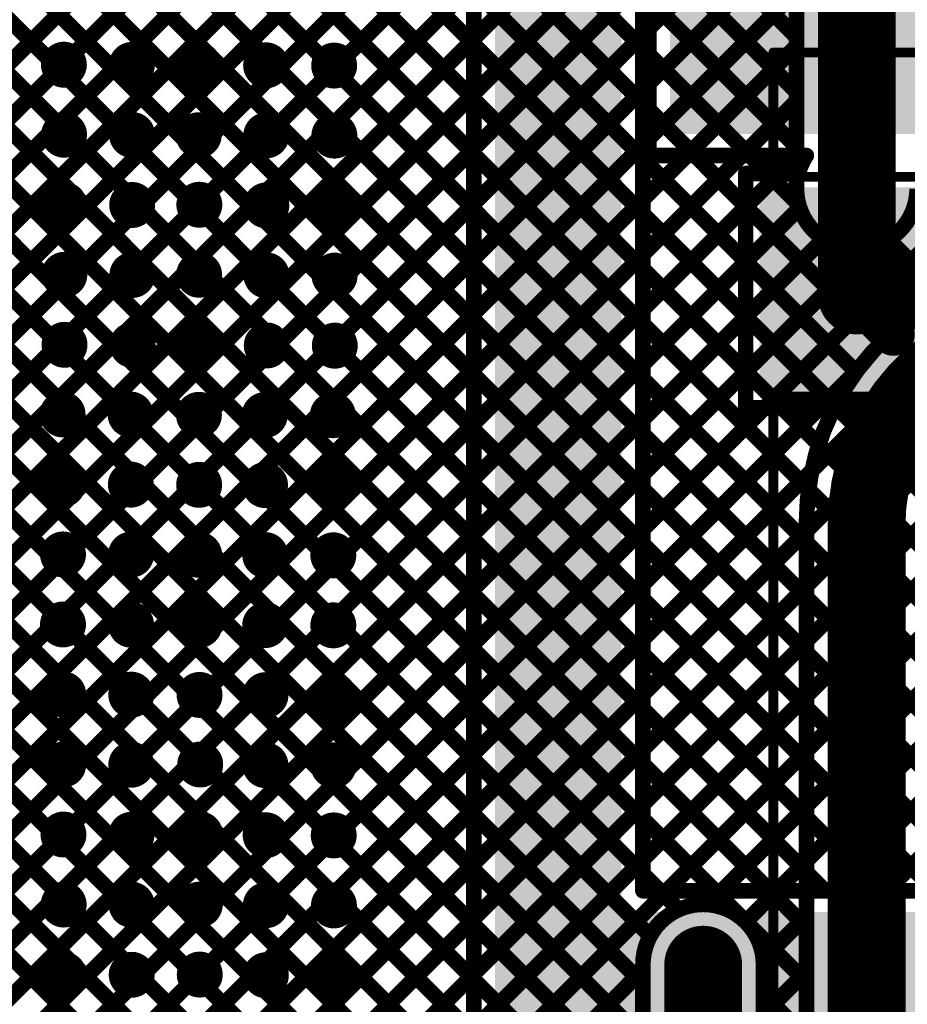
# Model space of a CAD drawing. Header units: millimetres. Extents: x 3.06 to 5.82, y 1.29 to 3.84.
# Tile 10 of 244: x 3.3 to 3.76, y 1.85 to 2.36. Entities that reach past the tile are written whole.
import ezdxf

# ---------------------------------------------------------------- set-up
doc = ezdxf.new("R2010")
doc.units = ezdxf.units.MM
doc.header["$MEASUREMENT"] = 0
for name, color, linetype in [('BottomLayer', 5, 'Continuous'), ('BottomSolder', 6, 'Continuous'), ('MultiLayer', 9, 'Continuous'), ('TopLayer', 1, 'Continuous'), ('TopOverlay', 2, 'Continuous'), ('TopPaste', 8, 'Continuous'), ('TopSolder', 216, 'Continuous'), ('ViaHoleLayer', 16, 'Continuous')]:
    doc.layers.add(name, color=color, linetype=linetype)

# ---------------------------------------------------------------- blocks, each defined once
blk = doc.blocks.new('SMD_H______8')
at = {"layer": 'TopLayer'}
for points in [[(0.15729, -0.04921), (0.25571, -0.04921), (0.15729, 0.04921), (0.25571, 0.04921)], [(0.33541, -0.04921), (0.44959, -0.04921), (0.33541, 0.04921), (0.44959, 0.04921)]]:
    blk.add_solid(points, dxfattribs=at)
at = {"layer": 'TopOverlay', "const_width": 0.005}
for points in [[(-0.254, 0.046), (0.151, 0.046)], [(0.152, 0.046), (0.152, -0.057)], [(0.265, 0.046), (0.329, 0.046)], [(0.265, 0.046), (0.265, -0.057)], [(0.329, 0.046), (0.329, -0.057)]]:
    blk.add_lwpolyline(points, dxfattribs=at)
at = {"layer": 'TopOverlay', "const_width": 0.0025}
for points in [[(0.14975, 0.046, 1), (0.15225, 0.046, 1)], [(0.15075, 0.046, 1), (0.15325, 0.046, 1)], [(0.26375, 0.046, 1), (0.26625, 0.046, 1)], [(0.26375, 0.046, 1), (0.26625, 0.046, 1)], [(0.32775, 0.046, 1), (0.33025, 0.046, 1)], [(0.32775, 0.046, 1), (0.33025, 0.046, 1)]]:
    blk.add_lwpolyline(points, format="xyb", close=True, dxfattribs=at)
at = {"layer": 'TopPaste'}
for points in [[(0.15729, -0.04921), (0.25571, -0.04921), (0.15729, 0.04921), (0.25571, 0.04921)], [(0.33541, -0.04921), (0.44959, -0.04921), (0.33541, 0.04921), (0.44959, 0.04921)]]:
    blk.add_solid(points, dxfattribs=at)
at = {"layer": 'TopSolder'}
for points in [[(0.15329, -0.05321), (0.25971, -0.05321), (0.15329, 0.05321), (0.25971, 0.05321)], [(0.33141, -0.05321), (0.45359, -0.05321), (0.33141, 0.05321), (0.45359, 0.05321)]]:
    blk.add_solid(points, dxfattribs=at)

msp = doc.modelspace()

# ---------------------------------------------------------------- linework, layer by layer
at = {"layer": 'BottomLayer'}
for points, const_width in [([(3.734, 2.272), (3.734, 2.621)], 0.04), ([(3.703, 2.272), (3.703, 2.59722)], 0.008), ([(3.133, 2.02991), (3.6929, 2.58981)], 0.008), ([(3.133, 2.17134), (3.54866, 2.587)], 0.008), ([(3.133, 2.11477), (3.60523, 2.587)], 0.008), ([(3.133, 2.08648), (3.63352, 2.587)], 0.008), ([(3.133, 2.14305), (3.57695, 2.587)], 0.008), ([(3.133, 2.0582), (3.6618, 2.587)], 0.008), ([(3.26785, 2.587), (3.71446, 2.14039)], 0.008), ([(3.29613, 2.587), (3.7228, 2.16033)], 0.008), ([(3.32441, 2.587), (3.73365, 2.17776)], 0.008), ([(3.3527, 2.587), (3.74676, 2.19294)], 0.008), ([(3.38098, 2.587), (3.70407, 2.26391)], 0.008), ([(3.40927, 2.587), (3.703, 2.29327)], 0.008), ([(3.43755, 2.587), (3.703, 2.32155)], 0.008), ([(3.46584, 2.587), (3.703, 2.34984)], 0.008), ([(3.133, 2.58042), (3.70808, 2.00535)], 0.008), ([(3.252, 2.57456), (3.70923, 2.11733)], 0.008), ([(3.133, 2.00163), (3.703, 2.57163)], 0.008), ([(3.17471, 2.567), (3.70808, 2.03363)], 0.008), ([(3.20299, 2.567), (3.70808, 2.06192)], 0.008), ([(3.23128, 2.567), (3.70808, 2.0902)], 0.008), ([(3.133, 2.55214), (3.70808, 1.97706)], 0.008), ([(3.133, 1.97335), (3.703, 2.54335)], 0.008), ([(3.133, 2.52386), (3.70808, 1.94878)], 0.008), ([(3.133, 1.94506), (3.703, 2.51506)], 0.008), ([(3.133, 2.49557), (3.70808, 1.92049)], 0.008), ([(3.133, 1.91678), (3.703, 2.48678)], 0.008), ([(3.133, 2.46729), (3.70808, 1.89221)], 0.008), ([(3.133, 1.60565), (3.99405, 2.4667)], 0.008), ([(3.133, 1.88849), (3.703, 2.45849)], 0.008), ([(3.133, 2.439), (3.70808, 1.86393)], 0.008), ([(3.76031, 2.20467), (3.994, 2.43837)], 0.008), ([(3.133, 1.86021), (3.703, 2.43021)], 0.008), ([(3.133, 2.41072), (3.6424, 1.90132)], 0.008), ([(3.133, 1.83192), (3.703, 2.40192)], 0.008), ([(3.133, 2.38243), (3.62772, 1.88772)], 0.008), ([(3.133, 1.80364), (3.703, 2.37364)], 0.008), ([(3.133, 2.35415), (3.624, 1.86315)], 0.008), ([(3.133, 1.77536), (3.703, 2.34536)], 0.008), ([(3.133, 2.32587), (3.624, 1.83487)], 0.008), ([(3.133, 1.74707), (3.703, 2.31707)], 0.008), ([(3.133, 2.29758), (3.624, 1.80658)], 0.008), ([(3.133, 1.71879), (3.703, 2.28879)], 0.008), ([(3.133, 2.2693), (3.624, 1.7783)], 0.008), ([(3.133, 1.6905), (3.70462, 2.26212)], 0.008), ([(3.76314, 2.26141), (3.79963, 2.22492)], 0.008), ([(3.133, 1.66222), (3.71691, 2.24613)], 0.008), ([(3.75051, 2.24576), (3.77956, 2.2167)], 0.008), ([(3.133, 1.63393), (3.74083, 2.24176)], 0.008), ([(3.133, 2.24101), (3.624, 1.75001)], 0.008), ([(3.72591, 2.24207), (3.76203, 2.20595)], 0.008), ([(3.133, 2.21273), (3.624, 1.72173)], 0.008), ([(3.133, 2.18444), (3.624, 1.69344)], 0.008), ([(3.133, 1.57737), (3.7344, 2.17877)], 0.008), ([(3.133, 2.15616), (3.624, 1.66516)], 0.008), ([(3.133, 2.12788), (3.624, 1.63688)], 0.008), ([(3.13792, 1.554), (3.71088, 2.12696)], 0.008), ([(3.73908, 1.76691), (3.73908, 2.1)], 0.04), ([(3.133, 2.09959), (3.624, 1.60859)], 0.008), ([(3.70808, 1.76691), (3.70808, 2.1)], 0.008), ([(3.1662, 1.554), (3.70808, 2.09587)], 0.008), ([(3.133, 2.07131), (3.624, 1.58031)], 0.008), ([(3.19449, 1.554), (3.70808, 2.06759)], 0.008), ([(3.133, 2.04302), (3.624, 1.55202)], 0.008), ([(3.22277, 1.554), (3.70808, 2.0393)], 0.008), ([(3.25106, 1.554), (3.70808, 2.01102)], 0.008), ([(3.27934, 1.554), (3.70808, 1.98274)], 0.008), ([(3.65752, 1.9039), (3.70808, 1.95445)], 0.008), ([(3.65752, 1.9039), (3.70808, 1.95445)], 0.008), ([(3.67687, 1.89497), (3.70808, 1.92617)], 0.008), ([(3.68588, 1.87569), (3.70808, 1.89788)], 0.008), ([(3.655, 1.43454), (3.655, 1.873)], 0.04), ([(3.30762, 1.554), (3.624, 1.87038)], 0.008), ([(3.30762, 1.554), (3.624, 1.87038)], 0.008), ([(3.624, 1.43454), (3.624, 1.873)], 0.008), ([(3.686, 1.43454), (3.686, 1.873)], 0.008), ([(3.686, 1.84752), (3.70808, 1.8696)], 0.008), ([(3.686, 1.85772), (3.70808, 1.83564)], 0.008)]:
    msp.add_lwpolyline(points, dxfattribs=dict(at, const_width=const_width))
for points, const_width in [([(3.701, 2.34984, 1), (3.705, 2.34984, 1)], 0.004), ([(3.701, 2.34536, 1), (3.705, 2.34536, 1)], 0.004), ([(3.32031, 2.33567, 1), (3.33213, 2.33567, 1)], 0.01181), ([(3.35531, 2.33556, 1), (3.36713, 2.33556, 1)], 0.01181), ([(3.38953, 2.33544, 1), (3.40135, 2.33544, 1)], 0.01181), ([(3.42431, 2.33533, 1), (3.43612, 2.33533, 1)], 0.01181), ([(3.45931, 2.33522, 1), (3.47112, 2.33522, 1)], 0.01181), ([(3.701, 2.32155, 1), (3.705, 2.32155, 1)], 0.004), ([(3.701, 2.31707, 1), (3.705, 2.31707, 1)], 0.004), ([(3.32043, 2.29967, 1), (3.33224, 2.29967, 1)], 0.01181), ([(3.35543, 2.29956, 1), (3.36724, 2.29956, 1)], 0.01181), ([(3.38965, 2.29944, 1), (3.40146, 2.29944, 1)], 0.01181), ([(3.42442, 2.29933, 1), (3.43623, 2.29933, 1)], 0.01181), ([(3.45942, 2.29922, 1), (3.47123, 2.29922, 1)], 0.01181), ([(3.701, 2.29327, 1), (3.705, 2.29327, 1)], 0.004), ([(3.701, 2.28879, 1), (3.705, 2.28879, 1)], 0.004), ([(3.724, 2.272, 1), (3.744, 2.272, 1)], 0.02), ([(3.72809, 2.272, 1), (3.73991, 2.272, 1)], 0.01181), ([(3.32043, 2.26367, 1), (3.33224, 2.26367, 1)], 0.01181), ([(3.35543, 2.26356, 1), (3.36724, 2.26356, 1)], 0.01181), ([(3.38998, 2.26367, 1), (3.40179, 2.26367, 1)], 0.01181), ([(3.42442, 2.26333, 1), (3.43623, 2.26333, 1)], 0.01181), ([(3.45942, 2.26322, 1), (3.47123, 2.26322, 1)], 0.01181), ([(3.701, 2.272, 1), (3.705, 2.272, 1)], 0.004), ([(3.701, 2.272, 1), (3.705, 2.272, 1)], 0.004), ([(3.70207, 2.26391, 1), (3.70607, 2.26391, 1)], 0.004), ([(3.70262, 2.26212, 1), (3.70662, 2.26212, 1)], 0.004), ([(3.76114, 2.26141, 1), (3.76514, 2.26141, 1)], 0.004), ([(3.71491, 2.24613, 1), (3.71891, 2.24613, 1)], 0.004), ([(3.74851, 2.24576, 1), (3.75251, 2.24576, 1)], 0.004), ([(3.72391, 2.24207, 1), (3.72791, 2.24207, 1)], 0.004), ([(3.73883, 2.24176, 1), (3.74283, 2.24176, 1)], 0.004), ([(3.32054, 2.22767, 1), (3.33235, 2.22767, 1)], 0.01181), ([(3.35554, 2.22756, 1), (3.36735, 2.22756, 1)], 0.01181), ([(3.38987, 2.22767, 1), (3.40168, 2.22767, 1)], 0.01181), ([(3.42453, 2.22733, 1), (3.43635, 2.22733, 1)], 0.01181), ([(3.45953, 2.22722, 1), (3.47135, 2.22722, 1)], 0.01181), ([(3.75831, 2.20467, 1), (3.76231, 2.20467, 1)], 0.004), ([(3.76003, 2.20595, 1), (3.76403, 2.20595, 1)], 0.004), ([(3.32065, 2.19167, 1), (3.33246, 2.19167, 1)], 0.01181), ([(3.35565, 2.19156, 1), (3.36746, 2.19156, 1)], 0.01181), ([(3.38976, 2.19167, 1), (3.40157, 2.19167, 1)], 0.01181), ([(3.42465, 2.19133, 1), (3.43646, 2.19133, 1)], 0.01181), ([(3.45965, 2.19122, 1), (3.47146, 2.19122, 1)], 0.01181), ([(3.74476, 2.19294, 1), (3.74876, 2.19294, 1)], 0.004), ([(3.73165, 2.17776, 1), (3.73565, 2.17776, 1)], 0.004), ([(3.7324, 2.17877, 1), (3.7364, 2.17877, 1)], 0.004), ([(3.31965, 2.1559, 1), (3.33146, 2.1559, 1)], 0.01181), ([(3.35465, 2.15579, 1), (3.36646, 2.15579, 1)], 0.01181), ([(3.38976, 2.15567, 1), (3.40157, 2.15567, 1)], 0.01181), ([(3.42364, 2.15556, 1), (3.43545, 2.15556, 1)], 0.01181), ([(3.45864, 2.15545, 1), (3.47045, 2.15545, 1)], 0.01181), ([(3.7208, 2.16033, 1), (3.7248, 2.16033, 1)], 0.004), ([(3.71246, 2.14039, 1), (3.71646, 2.14039, 1)], 0.004), ([(3.31976, 2.1199, 1), (3.33157, 2.1199, 1)], 0.01181), ([(3.35476, 2.11979, 1), (3.36657, 2.11979, 1)], 0.01181), ([(3.38987, 2.11967, 1), (3.40168, 2.11967, 1)], 0.01181), ([(3.42376, 2.11956, 1), (3.43557, 2.11956, 1)], 0.01181), ([(3.45876, 2.11945, 1), (3.47057, 2.11945, 1)], 0.01181), ([(3.70888, 2.12696, 1), (3.71288, 2.12696, 1)], 0.004), ([(3.70723, 2.11733, 1), (3.71123, 2.11733, 1)], 0.004), ([(3.72908, 2.1, 1), (3.74908, 2.1, 1)], 0.02), ([(3.72908, 2.1, 1), (3.74908, 2.1, 1)], 0.02), ([(3.70608, 2.1, 1), (3.71008, 2.1, 1)], 0.004), ([(3.70608, 2.1, 1), (3.71008, 2.1, 1)], 0.004), ([(3.31987, 2.0839, 1), (3.33168, 2.0839, 1)], 0.01181), ([(3.70608, 2.09587, 1), (3.71008, 2.09587, 1)], 0.004), ([(3.35487, 2.08379, 1), (3.36668, 2.08379, 1)], 0.01181), ([(3.38987, 2.08367, 1), (3.40168, 2.08367, 1)], 0.01181), ([(3.42387, 2.08356, 1), (3.43568, 2.08356, 1)], 0.01181), ([(3.45887, 2.08345, 1), (3.47068, 2.08345, 1)], 0.01181), ([(3.70608, 2.0902, 1), (3.71008, 2.0902, 1)], 0.004), ([(3.70608, 2.06759, 1), (3.71008, 2.06759, 1)], 0.004), ([(3.70608, 2.06192, 1), (3.71008, 2.06192, 1)], 0.004), ([(3.31987, 2.0479, 1), (3.33168, 2.0479, 1)], 0.01181), ([(3.35487, 2.04779, 1), (3.36668, 2.04779, 1)], 0.01181), ([(3.38998, 2.04767, 1), (3.40179, 2.04767, 1)], 0.01181), ([(3.42387, 2.04756, 1), (3.43568, 2.04756, 1)], 0.01181), ([(3.45887, 2.04745, 1), (3.47068, 2.04745, 1)], 0.01181), ([(3.70608, 2.0393, 1), (3.71008, 2.0393, 1)], 0.004), ([(3.70608, 2.03363, 1), (3.71008, 2.03363, 1)], 0.004), ([(3.31998, 2.0119, 1), (3.33179, 2.0119, 1)], 0.01181), ([(3.35498, 2.01179, 1), (3.36679, 2.01179, 1)], 0.01181), ([(3.39009, 2.01167, 1), (3.4019, 2.01167, 1)], 0.01181), ([(3.42398, 2.01156, 1), (3.43579, 2.01156, 1)], 0.01181), ([(3.45898, 2.01145, 1), (3.47079, 2.01145, 1)], 0.01181), ([(3.70608, 2.01102, 1), (3.71008, 2.01102, 1)], 0.004), ([(3.70608, 2.00535, 1), (3.71008, 2.00535, 1)], 0.004), ([(3.31998, 1.9759, 1), (3.33179, 1.9759, 1)], 0.01181), ([(3.35498, 1.97579, 1), (3.36679, 1.97579, 1)], 0.01181), ([(3.39043, 1.9759, 1), (3.40224, 1.9759, 1)], 0.01181), ([(3.42398, 1.97556, 1), (3.43579, 1.97556, 1)], 0.01181), ([(3.45898, 1.97545, 1), (3.47079, 1.97545, 1)], 0.01181), ([(3.70608, 1.98274, 1), (3.71008, 1.98274, 1)], 0.004), ([(3.70608, 1.97706, 1), (3.71008, 1.97706, 1)], 0.004), ([(3.70608, 1.95445, 1), (3.71008, 1.95445, 1)], 0.004), ([(3.70608, 1.95445, 1), (3.71008, 1.95445, 1)], 0.004), ([(3.32009, 1.9399, 1), (3.3319, 1.9399, 1)], 0.01181), ([(3.35509, 1.93979, 1), (3.3669, 1.93979, 1)], 0.01181), ([(3.39031, 1.9399, 1), (3.40213, 1.9399, 1)], 0.01181), ([(3.42409, 1.93956, 1), (3.4359, 1.93956, 1)], 0.01181), ([(3.45909, 1.93945, 1), (3.4709, 1.93945, 1)], 0.01181), ([(3.70608, 1.94878, 1), (3.71008, 1.94878, 1)], 0.004), ([(3.70608, 1.92617, 1), (3.71008, 1.92617, 1)], 0.004), ([(3.70608, 1.92049, 1), (3.71008, 1.92049, 1)], 0.004), ([(3.3202, 1.9039, 1), (3.33201, 1.9039, 1)], 0.01181), ([(3.3552, 1.90379, 1), (3.36701, 1.90379, 1)], 0.01181), ([(3.3902, 1.9039, 1), (3.40201, 1.9039, 1)], 0.01181), ([(3.4242, 1.90356, 1), (3.43601, 1.90356, 1)], 0.01181), ([(3.4592, 1.90345, 1), (3.47101, 1.90345, 1)], 0.01181), ([(3.6404, 1.90132, 1), (3.6444, 1.90132, 1)], 0.004), ([(3.65552, 1.9039, 1), (3.65952, 1.9039, 1)], 0.004), ([(3.65552, 1.9039, 1), (3.65952, 1.9039, 1)], 0.004), ([(3.67487, 1.89497, 1), (3.67887, 1.89497, 1)], 0.004), ([(3.70608, 1.89788, 1), (3.71008, 1.89788, 1)], 0.004), ([(3.70608, 1.89221, 1), (3.71008, 1.89221, 1)], 0.004), ([(3.62572, 1.88772, 1), (3.62972, 1.88772, 1)], 0.004), ([(3.645, 1.873, 1), (3.665, 1.873, 1)], 0.02), ([(3.64909, 1.873, 1), (3.66091, 1.873, 1)], 0.01181), ([(3.3202, 1.8679, 1), (3.33201, 1.8679, 1)], 0.01181), ([(3.3552, 1.86779, 1), (3.36701, 1.86779, 1)], 0.01181), ([(3.3902, 1.8679, 1), (3.40201, 1.8679, 1)], 0.01181), ([(3.4242, 1.86756, 1), (3.43601, 1.86756, 1)], 0.01181), ([(3.4592, 1.86745, 1), (3.47101, 1.86745, 1)], 0.01181), ([(3.68388, 1.87569, 1), (3.68788, 1.87569, 1)], 0.004), ([(3.622, 1.873, 1), (3.626, 1.873, 1)], 0.004), ([(3.622, 1.873, 1), (3.626, 1.873, 1)], 0.004), ([(3.622, 1.87038, 1), (3.626, 1.87038, 1)], 0.004), ([(3.622, 1.87038, 1), (3.626, 1.87038, 1)], 0.004), ([(3.684, 1.873, 1), (3.688, 1.873, 1)], 0.004), ([(3.684, 1.873, 1), (3.688, 1.873, 1)], 0.004), ([(3.70608, 1.8696, 1), (3.71008, 1.8696, 1)], 0.004), ([(3.70608, 1.86393, 1), (3.71008, 1.86393, 1)], 0.004), ([(3.622, 1.86315, 1), (3.626, 1.86315, 1)], 0.004), ([(3.684, 1.85772, 1), (3.688, 1.85772, 1)], 0.004)]:
    msp.add_lwpolyline(points, format="xyb", close=True, dxfattribs=dict(at, const_width=const_width))
for points, const_width in [([(3.765, 2.272, -1), (3.703, 2.272)], 0.008), ([(3.70808, 2.1, -0.414214), (3.83908, 2.231)], 0.008), ([(3.73908, 2.1, -0.414214), (3.83908, 2.2)], 0.04), ([(3.624, 1.873, -1), (3.686, 1.873)], 0.008)]:
    msp.add_lwpolyline(points, format="xyb", dxfattribs=dict(at, const_width=const_width))
at = {"layer": 'BottomSolder', "const_width": 0.01581}
for points in [[(3.72609, 2.272, 1), (3.74191, 2.272, 1)], [(3.64709, 1.873, 1), (3.66291, 1.873, 1)]]:
    msp.add_lwpolyline(points, format="xyb", close=True, dxfattribs=at)
at = {"layer": 'MultiLayer', "const_width": 0.01181}
for points in [[(3.32031, 2.33567, 1), (3.33213, 2.33567, 1)], [(3.35531, 2.33556, 1), (3.36713, 2.33556, 1)], [(3.38953, 2.33544, 1), (3.40135, 2.33544, 1)], [(3.42431, 2.33533, 1), (3.43612, 2.33533, 1)], [(3.45931, 2.33522, 1), (3.47112, 2.33522, 1)], [(3.32043, 2.29967, 1), (3.33224, 2.29967, 1)], [(3.35543, 2.29956, 1), (3.36724, 2.29956, 1)], [(3.38965, 2.29944, 1), (3.40146, 2.29944, 1)], [(3.42442, 2.29933, 1), (3.43623, 2.29933, 1)], [(3.45942, 2.29922, 1), (3.47123, 2.29922, 1)], [(3.72809, 2.272, 1), (3.73991, 2.272, 1)], [(3.32043, 2.26367, 1), (3.33224, 2.26367, 1)], [(3.35543, 2.26356, 1), (3.36724, 2.26356, 1)], [(3.38998, 2.26367, 1), (3.40179, 2.26367, 1)], [(3.42442, 2.26333, 1), (3.43623, 2.26333, 1)], [(3.45942, 2.26322, 1), (3.47123, 2.26322, 1)], [(3.32054, 2.22767, 1), (3.33235, 2.22767, 1)], [(3.35554, 2.22756, 1), (3.36735, 2.22756, 1)], [(3.38987, 2.22767, 1), (3.40168, 2.22767, 1)], [(3.42453, 2.22733, 1), (3.43635, 2.22733, 1)], [(3.45953, 2.22722, 1), (3.47135, 2.22722, 1)], [(3.32065, 2.19167, 1), (3.33246, 2.19167, 1)], [(3.35565, 2.19156, 1), (3.36746, 2.19156, 1)], [(3.38976, 2.19167, 1), (3.40157, 2.19167, 1)], [(3.42465, 2.19133, 1), (3.43646, 2.19133, 1)], [(3.45965, 2.19122, 1), (3.47146, 2.19122, 1)], [(3.31965, 2.1559, 1), (3.33146, 2.1559, 1)], [(3.35465, 2.15579, 1), (3.36646, 2.15579, 1)], [(3.38976, 2.15567, 1), (3.40157, 2.15567, 1)], [(3.42364, 2.15556, 1), (3.43545, 2.15556, 1)], [(3.45864, 2.15545, 1), (3.47045, 2.15545, 1)], [(3.31976, 2.1199, 1), (3.33157, 2.1199, 1)], [(3.35476, 2.11979, 1), (3.36657, 2.11979, 1)], [(3.38987, 2.11967, 1), (3.40168, 2.11967, 1)], [(3.42376, 2.11956, 1), (3.43557, 2.11956, 1)], [(3.45876, 2.11945, 1), (3.47057, 2.11945, 1)], [(3.31987, 2.0839, 1), (3.33168, 2.0839, 1)], [(3.35487, 2.08379, 1), (3.36668, 2.08379, 1)], [(3.38987, 2.08367, 1), (3.40168, 2.08367, 1)], [(3.42387, 2.08356, 1), (3.43568, 2.08356, 1)], [(3.45887, 2.08345, 1), (3.47068, 2.08345, 1)], [(3.31987, 2.0479, 1), (3.33168, 2.0479, 1)], [(3.35487, 2.04779, 1), (3.36668, 2.04779, 1)], [(3.38998, 2.04767, 1), (3.40179, 2.04767, 1)], [(3.42387, 2.04756, 1), (3.43568, 2.04756, 1)], [(3.45887, 2.04745, 1), (3.47068, 2.04745, 1)], [(3.31998, 2.0119, 1), (3.33179, 2.0119, 1)], [(3.35498, 2.01179, 1), (3.36679, 2.01179, 1)], [(3.39009, 2.01167, 1), (3.4019, 2.01167, 1)], [(3.42398, 2.01156, 1), (3.43579, 2.01156, 1)], [(3.45898, 2.01145, 1), (3.47079, 2.01145, 1)], [(3.31998, 1.9759, 1), (3.33179, 1.9759, 1)], [(3.35498, 1.97579, 1), (3.36679, 1.97579, 1)], [(3.39043, 1.9759, 1), (3.40224, 1.9759, 1)], [(3.42398, 1.97556, 1), (3.43579, 1.97556, 1)], [(3.45898, 1.97545, 1), (3.47079, 1.97545, 1)], [(3.32009, 1.9399, 1), (3.3319, 1.9399, 1)], [(3.35509, 1.93979, 1), (3.3669, 1.93979, 1)], [(3.39031, 1.9399, 1), (3.40213, 1.9399, 1)], [(3.42409, 1.93956, 1), (3.4359, 1.93956, 1)], [(3.45909, 1.93945, 1), (3.4709, 1.93945, 1)], [(3.3202, 1.9039, 1), (3.33201, 1.9039, 1)], [(3.3552, 1.90379, 1), (3.36701, 1.90379, 1)], [(3.3902, 1.9039, 1), (3.40201, 1.9039, 1)], [(3.4242, 1.90356, 1), (3.43601, 1.90356, 1)], [(3.4592, 1.90345, 1), (3.47101, 1.90345, 1)], [(3.64909, 1.873, 1), (3.66091, 1.873, 1)], [(3.3202, 1.8679, 1), (3.33201, 1.8679, 1)], [(3.3552, 1.86779, 1), (3.36701, 1.86779, 1)], [(3.3902, 1.8679, 1), (3.40201, 1.8679, 1)], [(3.4242, 1.86756, 1), (3.43601, 1.86756, 1)], [(3.4592, 1.86745, 1), (3.47101, 1.86745, 1)]]:
    msp.add_lwpolyline(points, format="xyb", close=True, dxfattribs=at)
at = {"layer": 'TopLayer'}
for points, const_width in [([(3.537, 1.384), (3.537, 2.959)], 0.008), ([(3.624, 1.911), (3.624, 2.959)], 0.008), ([(3.627, 2.289), (3.627, 2.676)], 0.008), ([(3.252, 2.63113), (3.537, 2.34613)], 0.008), ([(3.252, 2.60285), (3.537, 2.31785)], 0.008), ([(3.14, 2.17834), (3.537, 2.57534)], 0.008), ([(3.14, 2.57342), (3.537, 2.17642)], 0.008), ([(3.252, 2.57456), (3.537, 2.28956)], 0.008), ([(3.17471, 2.567), (3.537, 2.20471)], 0.008), ([(3.20299, 2.567), (3.537, 2.23299)], 0.008), ([(3.23128, 2.567), (3.537, 2.26128)], 0.008), ([(3.14, 2.15005), (3.537, 2.54705)], 0.008), ([(3.14, 2.54514), (3.537, 2.14814)], 0.008), ([(3.14, 2.12177), (3.537, 2.51877)], 0.008), ([(3.14, 2.51686), (3.537, 2.11986)], 0.008), ([(3.14, 2.09348), (3.537, 2.49048)], 0.008), ([(3.14, 2.48857), (3.537, 2.09157)], 0.008), ([(3.14, 2.0652), (3.537, 2.4622)], 0.008), ([(3.14, 2.46029), (3.537, 2.06329)], 0.008), ([(3.14, 2.03691), (3.537, 2.43391)], 0.008), ([(3.14, 2.432), (3.537, 2.035)], 0.008), ([(3.14, 2.00863), (3.537, 2.40563)], 0.008), ([(3.14, 2.40372), (3.537, 2.00672)], 0.008), ([(3.14, 1.98035), (3.537, 2.37735)], 0.008), ([(3.14, 2.37543), (3.537, 1.97843)], 0.008), ([(3.624, 2.35121), (3.627, 2.35421)], 0.008), ([(3.14, 1.95206), (3.537, 2.34906)], 0.008), ([(3.14, 2.34715), (3.537, 1.95015)], 0.008), ([(3.624, 2.34398), (3.627, 2.34098)], 0.008), ([(3.624, 2.32292), (3.627, 2.32592)], 0.008), ([(3.14, 1.92378), (3.537, 2.32078)], 0.008), ([(3.14, 2.31887), (3.537, 1.92187)], 0.008), ([(3.624, 2.3157), (3.627, 2.3127)], 0.008), ([(3.624, 2.29464), (3.627, 2.29764)], 0.008), ([(3.14, 1.89549), (3.537, 2.29249)], 0.008), ([(3.14, 2.29058), (3.537, 1.89358)], 0.008), ([(3.624, 2.26636), (3.64664, 2.289)], 0.008), ([(3.624, 2.23807), (3.67493, 2.289)], 0.008), ([(3.624, 2.28741), (3.67686, 2.23455)], 0.008), ([(3.627, 2.289), (3.70808, 2.289)], 0.008), ([(3.6507, 2.289), (3.67686, 2.26283)], 0.008), ([(3.67898, 2.289), (3.68827, 2.27971)], 0.008), ([(3.69393, 2.27971), (3.70321, 2.289)], 0.008), ([(3.734, 2.217), (3.734, 2.272)], 0.04), ([(3.67686, 2.27971), (3.70397, 2.27971)], 0.008), ([(3.67686, 2.15929), (3.67686, 2.27971)], 0.008), ([(3.14, 1.86721), (3.537, 2.26421)], 0.008), ([(3.14, 2.2623), (3.537, 1.8653)], 0.008), ([(3.624, 2.20979), (3.67686, 2.26265)], 0.008), ([(3.624, 2.25913), (3.67686, 2.20627)], 0.008), ([(3.14, 1.83892), (3.537, 2.23592)], 0.008), ([(3.14, 2.23401), (3.537, 1.83701)], 0.008), ([(3.624, 2.1815), (3.67686, 2.23437)], 0.008), ([(3.73708, 2.2195), (3.73972, 2.2195)], 0.04), ([(3.73972, 2.2195), (4.04385, 2.2195)], 0.04), ([(3.624, 2.23085), (3.67686, 2.17798)], 0.008), ([(3.14, 1.81064), (3.537, 2.20764)], 0.008), ([(3.14, 2.20573), (3.537, 1.80873)], 0.008), ([(3.624, 2.15322), (3.67686, 2.20608)], 0.008), ([(3.624, 2.20256), (3.91059, 1.91597)], 0.008), ([(3.624, 1.95523), (3.85727, 2.1885)], 0.008), ([(3.624, 1.92694), (3.88556, 2.1885)], 0.008), ([(3.624, 1.98351), (3.82899, 2.1885)], 0.008), ([(3.63634, 1.911), (3.91384, 2.1885)], 0.008), ([(3.66462, 1.911), (3.94212, 2.1885)], 0.008), ([(3.14, 1.78236), (3.537, 2.17936)], 0.008), ([(3.624, 2.12493), (3.67686, 2.1778)], 0.008), ([(3.14, 2.17744), (3.537, 1.78044)], 0.008), ([(3.624, 2.17428), (3.88728, 1.911)], 0.008), ([(3.624, 2.04008), (3.74321, 2.15929)], 0.008), ([(3.624, 2.06837), (3.71492, 2.15929)], 0.008), ([(3.624, 2.0118), (3.77149, 2.15929)], 0.008), ([(3.624, 2.09665), (3.68664, 2.15929)], 0.008), ([(3.67686, 2.15929), (3.79729, 2.15929)], 0.008), ([(3.69556, 2.15929), (3.91059, 1.94426)], 0.008), ([(3.72384, 2.15929), (3.91059, 1.97254)], 0.008), ([(3.75213, 2.15929), (3.91059, 2.00082)], 0.008), ([(3.14, 1.75407), (3.537, 2.15107)], 0.008), ([(3.14, 2.14916), (3.537, 1.75216)], 0.008), ([(3.624, 2.14599), (3.85899, 1.911)], 0.008), ([(3.69291, 1.911), (3.91059, 2.12868)], 0.008), ([(3.69291, 1.911), (3.91059, 2.12868)], 0.008), ([(3.14, 1.72579), (3.537, 2.12279)], 0.008), ([(3.14, 2.12088), (3.537, 1.72388)], 0.008), ([(3.624, 2.11771), (3.83071, 1.911)], 0.008), ([(3.72119, 1.911), (3.91059, 2.1004)], 0.008), ([(3.14, 1.6975), (3.537, 2.0945)], 0.008), ([(3.14, 2.09259), (3.537, 1.69559)], 0.008), ([(3.624, 2.08942), (3.80242, 1.911)], 0.008), ([(3.74948, 1.911), (3.91059, 2.07211)], 0.008), ([(3.14, 1.66922), (3.537, 2.06622)], 0.008), ([(3.14, 2.06431), (3.537, 1.66731)], 0.008), ([(3.624, 2.06114), (3.77414, 1.911)], 0.008), ([(3.14, 1.64093), (3.537, 2.03793)], 0.008), ([(3.14, 2.03602), (3.537, 1.63902)], 0.008), ([(3.624, 2.03286), (3.74586, 1.911)], 0.008), ([(3.14, 1.61265), (3.537, 2.00965)], 0.008), ([(3.624, 2.00457), (3.71757, 1.911)], 0.008), ([(3.14, 1.58437), (3.537, 1.98137)], 0.008), ([(3.624, 1.97629), (3.68929, 1.911)], 0.008), ([(3.14992, 1.566), (3.537, 1.95308)], 0.008), ([(3.624, 1.948), (3.661, 1.911)], 0.008), ([(3.1782, 1.566), (3.537, 1.9248)], 0.008), ([(3.624, 1.91972), (3.63272, 1.911)], 0.008), ([(3.624, 1.911), (3.91059, 1.911)], 0.008), ([(3.20649, 1.566), (3.537, 1.89651)], 0.008), ([(3.23477, 1.566), (3.537, 1.86823)], 0.008)]:
    msp.add_lwpolyline(points, dxfattribs=dict(at, const_width=const_width))
for points, const_width in [([(3.622, 2.35121, 1), (3.626, 2.35121, 1)], 0.004), ([(3.625, 2.35421, 1), (3.629, 2.35421, 1)], 0.004), ([(3.535, 2.34906, 1), (3.539, 2.34906, 1)], 0.004), ([(3.535, 2.34613, 1), (3.539, 2.34613, 1)], 0.004), ([(3.32031, 2.33567, 1), (3.33213, 2.33567, 1)], 0.01181), ([(3.35531, 2.33556, 1), (3.36713, 2.33556, 1)], 0.01181), ([(3.38953, 2.33544, 1), (3.40135, 2.33544, 1)], 0.01181), ([(3.42431, 2.33533, 1), (3.43612, 2.33533, 1)], 0.01181), ([(3.45931, 2.33522, 1), (3.47112, 2.33522, 1)], 0.01181), ([(3.622, 2.34398, 1), (3.626, 2.34398, 1)], 0.004), ([(3.625, 2.34098, 1), (3.629, 2.34098, 1)], 0.004), ([(3.625, 2.32592, 1), (3.629, 2.32592, 1)], 0.004), ([(3.535, 2.32078, 1), (3.539, 2.32078, 1)], 0.004), ([(3.622, 2.32292, 1), (3.626, 2.32292, 1)], 0.004), ([(3.535, 2.31785, 1), (3.539, 2.31785, 1)], 0.004), ([(3.622, 2.3157, 1), (3.626, 2.3157, 1)], 0.004), ([(3.625, 2.3127, 1), (3.629, 2.3127, 1)], 0.004), ([(3.32043, 2.29967, 1), (3.33224, 2.29967, 1)], 0.01181), ([(3.35543, 2.29956, 1), (3.36724, 2.29956, 1)], 0.01181), ([(3.38965, 2.29944, 1), (3.40146, 2.29944, 1)], 0.01181), ([(3.42442, 2.29933, 1), (3.43623, 2.29933, 1)], 0.01181), ([(3.45942, 2.29922, 1), (3.47123, 2.29922, 1)], 0.01181), ([(3.622, 2.29464, 1), (3.626, 2.29464, 1)], 0.004), ([(3.625, 2.29764, 1), (3.629, 2.29764, 1)], 0.004), ([(3.535, 2.29249, 1), (3.539, 2.29249, 1)], 0.004), ([(3.535, 2.28956, 1), (3.539, 2.28956, 1)], 0.004), ([(3.622, 2.28741, 1), (3.626, 2.28741, 1)], 0.004), ([(3.625, 2.289, 1), (3.629, 2.289, 1)], 0.004), ([(3.625, 2.289, 1), (3.629, 2.289, 1)], 0.004), ([(3.64464, 2.289, 1), (3.64864, 2.289, 1)], 0.004), ([(3.6487, 2.289, 1), (3.6527, 2.289, 1)], 0.004), ([(3.67293, 2.289, 1), (3.67693, 2.289, 1)], 0.004), ([(3.67698, 2.289, 1), (3.68098, 2.289, 1)], 0.004), ([(3.70121, 2.289, 1), (3.70521, 2.289, 1)], 0.004), ([(3.70608, 2.289, 1), (3.71008, 2.289, 1)], 0.004), ([(3.70608, 2.289, 1), (3.71008, 2.289, 1)], 0.004), ([(3.724, 2.272, 1), (3.744, 2.272, 1)], 0.02), ([(3.67486, 2.27971, 1), (3.67886, 2.27971, 1)], 0.004), ([(3.67486, 2.27971, 1), (3.67886, 2.27971, 1)], 0.004), ([(3.68627, 2.27971, 1), (3.69027, 2.27971, 1)], 0.004), ([(3.69193, 2.27971, 1), (3.69593, 2.27971, 1)], 0.004), ([(3.70197, 2.27971, 1), (3.70597, 2.27971, 1)], 0.004), ([(3.70197, 2.27971, 1), (3.70597, 2.27971, 1)], 0.004), ([(3.72809, 2.272, 1), (3.73991, 2.272, 1)], 0.01181), ([(3.32043, 2.26367, 1), (3.33224, 2.26367, 1)], 0.01181), ([(3.35543, 2.26356, 1), (3.36724, 2.26356, 1)], 0.01181), ([(3.38998, 2.26367, 1), (3.40179, 2.26367, 1)], 0.01181), ([(3.42442, 2.26333, 1), (3.43623, 2.26333, 1)], 0.01181), ([(3.45942, 2.26322, 1), (3.47123, 2.26322, 1)], 0.01181), ([(3.535, 2.26421, 1), (3.539, 2.26421, 1)], 0.004), ([(3.622, 2.26636, 1), (3.626, 2.26636, 1)], 0.004), ([(3.535, 2.26128, 1), (3.539, 2.26128, 1)], 0.004), ([(3.622, 2.25913, 1), (3.626, 2.25913, 1)], 0.004), ([(3.67486, 2.26283, 1), (3.67886, 2.26283, 1)], 0.004), ([(3.67486, 2.26265, 1), (3.67886, 2.26265, 1)], 0.004), ([(3.32054, 2.22767, 1), (3.33235, 2.22767, 1)], 0.01181), ([(3.35554, 2.22756, 1), (3.36735, 2.22756, 1)], 0.01181), ([(3.38987, 2.22767, 1), (3.40168, 2.22767, 1)], 0.01181), ([(3.42453, 2.22733, 1), (3.43635, 2.22733, 1)], 0.01181), ([(3.45953, 2.22722, 1), (3.47135, 2.22722, 1)], 0.01181), ([(3.535, 2.23592, 1), (3.539, 2.23592, 1)], 0.004), ([(3.622, 2.23807, 1), (3.626, 2.23807, 1)], 0.004), ([(3.67486, 2.23455, 1), (3.67886, 2.23455, 1)], 0.004), ([(3.67486, 2.23437, 1), (3.67886, 2.23437, 1)], 0.004), ([(3.72708, 2.2195, 1), (3.74708, 2.2195, 1)], 0.02), ([(3.72972, 2.2195, 1), (3.74972, 2.2195, 1)], 0.02), ([(3.72972, 2.2195, 1), (3.74972, 2.2195, 1)], 0.02), ([(3.73358, 2.2265, 1), (3.74458, 2.2265, 1)], 0.011), ([(3.535, 2.23299, 1), (3.539, 2.23299, 1)], 0.004), ([(3.622, 2.23085, 1), (3.626, 2.23085, 1)], 0.004), ([(3.724, 2.217, 1), (3.744, 2.217, 1)], 0.02), ([(3.73422, 2.2195, 1), (3.74522, 2.2195, 1)], 0.011), ([(3.73422, 2.2195, 1), (3.74522, 2.2195, 1)], 0.011), ([(3.622, 2.20979, 1), (3.626, 2.20979, 1)], 0.004), ([(3.535, 2.20764, 1), (3.539, 2.20764, 1)], 0.004), ([(3.535, 2.20471, 1), (3.539, 2.20471, 1)], 0.004), ([(3.67486, 2.20627, 1), (3.67886, 2.20627, 1)], 0.004), ([(3.67486, 2.20608, 1), (3.67886, 2.20608, 1)], 0.004), ([(3.74734, 2.197, 1), (3.75834, 2.197, 1)], 0.011), ([(3.32065, 2.19167, 1), (3.33246, 2.19167, 1)], 0.01181), ([(3.35565, 2.19156, 1), (3.36746, 2.19156, 1)], 0.01181), ([(3.38976, 2.19167, 1), (3.40157, 2.19167, 1)], 0.01181), ([(3.42465, 2.19133, 1), (3.43646, 2.19133, 1)], 0.01181), ([(3.45965, 2.19122, 1), (3.47146, 2.19122, 1)], 0.01181), ([(3.622, 2.20256, 1), (3.626, 2.20256, 1)], 0.004), ([(3.535, 2.17936, 1), (3.539, 2.17936, 1)], 0.004), ([(3.622, 2.1815, 1), (3.626, 2.1815, 1)], 0.004), ([(3.67486, 2.17798, 1), (3.67886, 2.17798, 1)], 0.004), ([(3.67486, 2.1778, 1), (3.67886, 2.1778, 1)], 0.004), ([(3.535, 2.17642, 1), (3.539, 2.17642, 1)], 0.004), ([(3.622, 2.17428, 1), (3.626, 2.17428, 1)], 0.004), ([(3.31965, 2.1559, 1), (3.33146, 2.1559, 1)], 0.01181), ([(3.35465, 2.15579, 1), (3.36646, 2.15579, 1)], 0.01181), ([(3.38976, 2.15567, 1), (3.40157, 2.15567, 1)], 0.01181), ([(3.42364, 2.15556, 1), (3.43545, 2.15556, 1)], 0.01181), ([(3.45864, 2.15545, 1), (3.47045, 2.15545, 1)], 0.01181), ([(3.67486, 2.15929, 1), (3.67886, 2.15929, 1)], 0.004), ([(3.67486, 2.15929, 1), (3.67886, 2.15929, 1)], 0.004), ([(3.68464, 2.15929, 1), (3.68864, 2.15929, 1)], 0.004), ([(3.69356, 2.15929, 1), (3.69756, 2.15929, 1)], 0.004), ([(3.71292, 2.15929, 1), (3.71692, 2.15929, 1)], 0.004), ([(3.72184, 2.15929, 1), (3.72584, 2.15929, 1)], 0.004), ([(3.74121, 2.15929, 1), (3.74521, 2.15929, 1)], 0.004), ([(3.75013, 2.15929, 1), (3.75413, 2.15929, 1)], 0.004), ([(3.622, 2.15322, 1), (3.626, 2.15322, 1)], 0.004), ([(3.535, 2.15107, 1), (3.539, 2.15107, 1)], 0.004), ([(3.535, 2.14814, 1), (3.539, 2.14814, 1)], 0.004), ([(3.622, 2.14599, 1), (3.626, 2.14599, 1)], 0.004), ([(3.31976, 2.1199, 1), (3.33157, 2.1199, 1)], 0.01181), ([(3.35476, 2.11979, 1), (3.36657, 2.11979, 1)], 0.01181), ([(3.38987, 2.11967, 1), (3.40168, 2.11967, 1)], 0.01181), ([(3.42376, 2.11956, 1), (3.43557, 2.11956, 1)], 0.01181), ([(3.45876, 2.11945, 1), (3.47057, 2.11945, 1)], 0.01181), ([(3.535, 2.12279, 1), (3.539, 2.12279, 1)], 0.004), ([(3.622, 2.12493, 1), (3.626, 2.12493, 1)], 0.004), ([(3.535, 2.11986, 1), (3.539, 2.11986, 1)], 0.004), ([(3.622, 2.11771, 1), (3.626, 2.11771, 1)], 0.004), ([(3.31987, 2.0839, 1), (3.33168, 2.0839, 1)], 0.01181), ([(3.535, 2.0945, 1), (3.539, 2.0945, 1)], 0.004), ([(3.622, 2.09665, 1), (3.626, 2.09665, 1)], 0.004), ([(3.35487, 2.08379, 1), (3.36668, 2.08379, 1)], 0.01181), ([(3.38987, 2.08367, 1), (3.40168, 2.08367, 1)], 0.01181), ([(3.42387, 2.08356, 1), (3.43568, 2.08356, 1)], 0.01181), ([(3.45887, 2.08345, 1), (3.47068, 2.08345, 1)], 0.01181), ([(3.535, 2.09157, 1), (3.539, 2.09157, 1)], 0.004), ([(3.622, 2.08942, 1), (3.626, 2.08942, 1)], 0.004), ([(3.622, 2.06837, 1), (3.626, 2.06837, 1)], 0.004), ([(3.535, 2.06622, 1), (3.539, 2.06622, 1)], 0.004), ([(3.535, 2.06329, 1), (3.539, 2.06329, 1)], 0.004), ([(3.622, 2.06114, 1), (3.626, 2.06114, 1)], 0.004), ([(3.31987, 2.0479, 1), (3.33168, 2.0479, 1)], 0.01181), ([(3.35487, 2.04779, 1), (3.36668, 2.04779, 1)], 0.01181), ([(3.38998, 2.04767, 1), (3.40179, 2.04767, 1)], 0.01181), ([(3.42387, 2.04756, 1), (3.43568, 2.04756, 1)], 0.01181), ([(3.45887, 2.04745, 1), (3.47068, 2.04745, 1)], 0.01181), ([(3.535, 2.03793, 1), (3.539, 2.03793, 1)], 0.004), ([(3.622, 2.04008, 1), (3.626, 2.04008, 1)], 0.004), ([(3.535, 2.035, 1), (3.539, 2.035, 1)], 0.004), ([(3.622, 2.03286, 1), (3.626, 2.03286, 1)], 0.004), ([(3.31998, 2.0119, 1), (3.33179, 2.0119, 1)], 0.01181), ([(3.35498, 2.01179, 1), (3.36679, 2.01179, 1)], 0.01181), ([(3.39009, 2.01167, 1), (3.4019, 2.01167, 1)], 0.01181), ([(3.42398, 2.01156, 1), (3.43579, 2.01156, 1)], 0.01181), ([(3.45898, 2.01145, 1), (3.47079, 2.01145, 1)], 0.01181), ([(3.622, 2.0118, 1), (3.626, 2.0118, 1)], 0.004), ([(3.535, 2.00965, 1), (3.539, 2.00965, 1)], 0.004), ([(3.535, 2.00672, 1), (3.539, 2.00672, 1)], 0.004), ([(3.622, 2.00457, 1), (3.626, 2.00457, 1)], 0.004), ([(3.31998, 1.9759, 1), (3.33179, 1.9759, 1)], 0.01181), ([(3.35498, 1.97579, 1), (3.36679, 1.97579, 1)], 0.01181), ([(3.39043, 1.9759, 1), (3.40224, 1.9759, 1)], 0.01181), ([(3.42398, 1.97556, 1), (3.43579, 1.97556, 1)], 0.01181), ([(3.45898, 1.97545, 1), (3.47079, 1.97545, 1)], 0.01181), ([(3.535, 1.98137, 1), (3.539, 1.98137, 1)], 0.004), ([(3.622, 1.98351, 1), (3.626, 1.98351, 1)], 0.004), ([(3.535, 1.97843, 1), (3.539, 1.97843, 1)], 0.004), ([(3.622, 1.97629, 1), (3.626, 1.97629, 1)], 0.004), ([(3.622, 1.95523, 1), (3.626, 1.95523, 1)], 0.004), ([(3.535, 1.95308, 1), (3.539, 1.95308, 1)], 0.004), ([(3.535, 1.95015, 1), (3.539, 1.95015, 1)], 0.004), ([(3.32009, 1.9399, 1), (3.3319, 1.9399, 1)], 0.01181), ([(3.35509, 1.93979, 1), (3.3669, 1.93979, 1)], 0.01181), ([(3.39031, 1.9399, 1), (3.40213, 1.9399, 1)], 0.01181), ([(3.42409, 1.93956, 1), (3.4359, 1.93956, 1)], 0.01181), ([(3.45909, 1.93945, 1), (3.4709, 1.93945, 1)], 0.01181), ([(3.622, 1.948, 1), (3.626, 1.948, 1)], 0.004), ([(3.535, 1.9248, 1), (3.539, 1.9248, 1)], 0.004), ([(3.622, 1.92694, 1), (3.626, 1.92694, 1)], 0.004), ([(3.535, 1.92187, 1), (3.539, 1.92187, 1)], 0.004), ([(3.622, 1.91972, 1), (3.626, 1.91972, 1)], 0.004), ([(3.3202, 1.9039, 1), (3.33201, 1.9039, 1)], 0.01181), ([(3.3552, 1.90379, 1), (3.36701, 1.90379, 1)], 0.01181), ([(3.3902, 1.9039, 1), (3.40201, 1.9039, 1)], 0.01181), ([(3.4242, 1.90356, 1), (3.43601, 1.90356, 1)], 0.01181), ([(3.4592, 1.90345, 1), (3.47101, 1.90345, 1)], 0.01181), ([(3.622, 1.911, 1), (3.626, 1.911, 1)], 0.004), ([(3.622, 1.911, 1), (3.626, 1.911, 1)], 0.004), ([(3.63072, 1.911, 1), (3.63472, 1.911, 1)], 0.004), ([(3.63434, 1.911, 1), (3.63834, 1.911, 1)], 0.004), ([(3.659, 1.911, 1), (3.663, 1.911, 1)], 0.004), ([(3.66262, 1.911, 1), (3.66662, 1.911, 1)], 0.004), ([(3.68729, 1.911, 1), (3.69129, 1.911, 1)], 0.004), ([(3.69091, 1.911, 1), (3.69491, 1.911, 1)], 0.004), ([(3.69091, 1.911, 1), (3.69491, 1.911, 1)], 0.004), ([(3.71557, 1.911, 1), (3.71957, 1.911, 1)], 0.004), ([(3.71919, 1.911, 1), (3.72319, 1.911, 1)], 0.004), ([(3.74386, 1.911, 1), (3.74786, 1.911, 1)], 0.004), ([(3.74748, 1.911, 1), (3.75148, 1.911, 1)], 0.004), ([(3.535, 1.89651, 1), (3.539, 1.89651, 1)], 0.004), ([(3.535, 1.89358, 1), (3.539, 1.89358, 1)], 0.004), ([(3.64909, 1.873, 1), (3.66091, 1.873, 1)], 0.01181), ([(3.3202, 1.8679, 1), (3.33201, 1.8679, 1)], 0.01181), ([(3.3552, 1.86779, 1), (3.36701, 1.86779, 1)], 0.01181), ([(3.3902, 1.8679, 1), (3.40201, 1.8679, 1)], 0.01181), ([(3.4242, 1.86756, 1), (3.43601, 1.86756, 1)], 0.01181), ([(3.4592, 1.86745, 1), (3.47101, 1.86745, 1)], 0.01181), ([(3.535, 1.86823, 1), (3.539, 1.86823, 1)], 0.004), ([(3.535, 1.8653, 1), (3.539, 1.8653, 1)], 0.004)]:
    msp.add_lwpolyline(points, format="xyb", close=True, dxfattribs=dict(at, const_width=const_width))
for points, const_width in [([(3.70397, 2.27971, -0.082436), (3.70808, 2.289)], 0.008), ([(3.73972, 2.2195, -0.045741), (3.73908, 2.2265)], 0.022), ([(3.75284, 2.197, -0.174264), (3.73972, 2.2195)], 0.022)]:
    msp.add_lwpolyline(points, format="xyb", dxfattribs=dict(at, const_width=const_width))
for points in [[(3.548, 1.301), (3.613, 1.301), (3.548, 3.012), (3.613, 3.012)], [(3.638, 2.3), (3.914, 2.3), (3.638, 2.665), (3.914, 2.665)], [(3.583, 1.845), (4.018, 1.845), (3.583, 1.9), (4.018, 1.9)]]:
    msp.add_solid(points, dxfattribs=at)
at = {"layer": 'TopSolder', "const_width": 0.01581}
for points in [[(3.72609, 2.272, 1), (3.74191, 2.272, 1)], [(3.64709, 1.873, 1), (3.66291, 1.873, 1)]]:
    msp.add_lwpolyline(points, format="xyb", close=True, dxfattribs=at)
at = {"layer": 'ViaHoleLayer', "const_width": 0.00787}
for points in [[(3.32228, 2.33567, 1), (3.33016, 2.33567, 1)], [(3.35728, 2.33556, 1), (3.36516, 2.33556, 1)], [(3.3915, 2.33544, 1), (3.39938, 2.33544, 1)], [(3.42628, 2.33533, 1), (3.43415, 2.33533, 1)], [(3.46128, 2.33522, 1), (3.46915, 2.33522, 1)], [(3.32239, 2.29967, 1), (3.33027, 2.29967, 1)], [(3.35739, 2.29956, 1), (3.36527, 2.29956, 1)], [(3.39161, 2.29944, 1), (3.39949, 2.29944, 1)], [(3.42639, 2.29933, 1), (3.43427, 2.29933, 1)], [(3.46139, 2.29922, 1), (3.46927, 2.29922, 1)], [(3.73006, 2.272, 1), (3.73794, 2.272, 1)], [(3.32239, 2.26367, 1), (3.33027, 2.26367, 1)], [(3.35739, 2.26356, 1), (3.36527, 2.26356, 1)], [(3.39195, 2.26367, 1), (3.39982, 2.26367, 1)], [(3.42639, 2.26333, 1), (3.43427, 2.26333, 1)], [(3.46139, 2.26322, 1), (3.46927, 2.26322, 1)], [(3.32251, 2.22767, 1), (3.33038, 2.22767, 1)], [(3.35751, 2.22756, 1), (3.36538, 2.22756, 1)], [(3.39184, 2.22767, 1), (3.39971, 2.22767, 1)], [(3.4265, 2.22733, 1), (3.43438, 2.22733, 1)], [(3.4615, 2.22722, 1), (3.46938, 2.22722, 1)], [(3.32262, 2.19167, 1), (3.33049, 2.19167, 1)], [(3.35762, 2.19156, 1), (3.36549, 2.19156, 1)], [(3.39173, 2.19167, 1), (3.3996, 2.19167, 1)], [(3.42661, 2.19133, 1), (3.43449, 2.19133, 1)], [(3.46161, 2.19122, 1), (3.46949, 2.19122, 1)], [(3.32161, 2.1559, 1), (3.32949, 2.1559, 1)], [(3.35661, 2.15579, 1), (3.36449, 2.15579, 1)], [(3.39173, 2.15567, 1), (3.3996, 2.15567, 1)], [(3.42561, 2.15556, 1), (3.43349, 2.15556, 1)], [(3.46061, 2.15545, 1), (3.46849, 2.15545, 1)], [(3.32173, 2.1199, 1), (3.3296, 2.1199, 1)], [(3.35673, 2.11979, 1), (3.3646, 2.11979, 1)], [(3.39184, 2.11967, 1), (3.39971, 2.11967, 1)], [(3.42572, 2.11956, 1), (3.4336, 2.11956, 1)], [(3.46072, 2.11945, 1), (3.4686, 2.11945, 1)], [(3.32184, 2.0839, 1), (3.32971, 2.0839, 1)], [(3.35684, 2.08379, 1), (3.36471, 2.08379, 1)], [(3.39184, 2.08367, 1), (3.39971, 2.08367, 1)], [(3.42584, 2.08356, 1), (3.43371, 2.08356, 1)], [(3.46083, 2.08345, 1), (3.46871, 2.08345, 1)], [(3.32184, 2.0479, 1), (3.32971, 2.0479, 1)], [(3.35684, 2.04779, 1), (3.36471, 2.04779, 1)], [(3.39195, 2.04767, 1), (3.39982, 2.04767, 1)], [(3.42584, 2.04756, 1), (3.43371, 2.04756, 1)], [(3.46083, 2.04745, 1), (3.46871, 2.04745, 1)], [(3.32195, 2.0119, 1), (3.32982, 2.0119, 1)], [(3.35695, 2.01179, 1), (3.36482, 2.01179, 1)], [(3.39206, 2.01167, 1), (3.39993, 2.01167, 1)], [(3.42595, 2.01156, 1), (3.43382, 2.01156, 1)], [(3.46095, 2.01145, 1), (3.46882, 2.01145, 1)], [(3.32195, 1.9759, 1), (3.32982, 1.9759, 1)], [(3.35695, 1.97579, 1), (3.36482, 1.97579, 1)], [(3.39239, 1.9759, 1), (3.40027, 1.9759, 1)], [(3.42595, 1.97556, 1), (3.43382, 1.97556, 1)], [(3.46095, 1.97545, 1), (3.46882, 1.97545, 1)], [(3.32206, 1.9399, 1), (3.32993, 1.9399, 1)], [(3.35706, 1.93979, 1), (3.36493, 1.93979, 1)], [(3.39228, 1.9399, 1), (3.40016, 1.9399, 1)], [(3.42606, 1.93956, 1), (3.43393, 1.93956, 1)], [(3.46106, 1.93945, 1), (3.46893, 1.93945, 1)], [(3.32217, 1.9039, 1), (3.33005, 1.9039, 1)], [(3.35717, 1.90379, 1), (3.36505, 1.90379, 1)], [(3.39217, 1.9039, 1), (3.40005, 1.9039, 1)], [(3.42617, 1.90356, 1), (3.43404, 1.90356, 1)], [(3.46117, 1.90345, 1), (3.46904, 1.90345, 1)], [(3.65106, 1.873, 1), (3.65894, 1.873, 1)], [(3.32217, 1.8679, 1), (3.33005, 1.8679, 1)], [(3.35717, 1.86779, 1), (3.36505, 1.86779, 1)], [(3.39217, 1.8679, 1), (3.40005, 1.8679, 1)], [(3.42617, 1.86756, 1), (3.43404, 1.86756, 1)], [(3.46117, 1.86745, 1), (3.46904, 1.86745, 1)]]:
    msp.add_lwpolyline(points, format="xyb", close=True, dxfattribs=at)

# ---------------------------------------------------------------- block references
at = {"rotation": 90}
msp.add_blockref('SMD_H______8', (3.73708, 2.013), dxfattribs=at)

doc.saveas('drawing.dxf')
